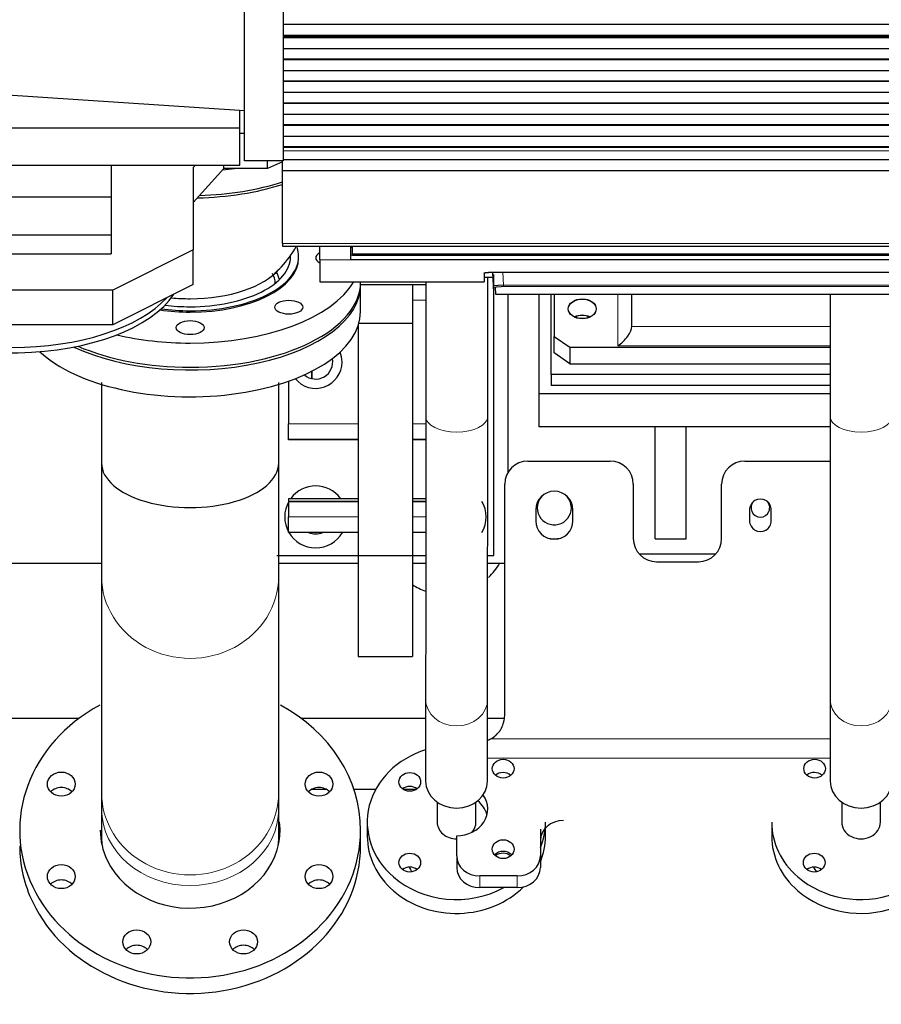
# Model space of a CAD drawing. Header units: inches. Extents: x 0 to 29700, y -16 to 21000.
# Tile 6 of 256: x 3437 to 3993, y 8010 to 8646. Entities that reach past the tile are written whole.
import ezdxf

# ---------------------------------------------------------------- set-up
doc = ezdxf.new("R2010")
doc.units = ezdxf.units.IN
doc.layers.add('1', color=7, linetype='Continuous', true_color=0xffffff)
doc.layers.add('254', color=7, linetype='Continuous', true_color=0xffffff)

msp = doc.modelspace()

# ---------------------------------------------------------------- linework, layer by layer
at = {"layer": '1', "color": 2, "linetype": 'Continuous', "lineweight": 25}
for p, q in [((3582.251, 8554.562), (3582.251, 8749.562)), ((3607.251, 8749.562), (3607.251, 8554.562)), ((4822.751, 8642.521), (3607.264, 8642.521)), ((4822.751, 8635.289), (3607.264, 8635.289)), ((3607.264, 8635.153), (4822.751, 8635.153)), ((4822.751, 8634.486), (3607.264, 8634.486)), ((4822.751, 8633.85), (3607.264, 8633.85)), ((4822.751, 8626.779), (3607.264, 8626.779)), ((4822.751, 8620.061), (3607.264, 8620.061)), ((4822.751, 8619.708), (3607.264, 8619.708)), ((4822.751, 8612.637), (3607.264, 8612.637)), ((4822.751, 8605.919), (3607.264, 8605.919)), ((4822.751, 8605.566), (3607.264, 8605.566)), ((3582.251, 8586.719), (3358.251, 8601.562)), ((4822.751, 8598.494), (3607.264, 8598.494)), ((3579.251, 8575.724), (3579.251, 8586.919)), ((4822.751, 8591.777), (3607.264, 8591.777)), ((4822.751, 8591.423), (3607.264, 8591.423)), ((4822.751, 8584.352), (3607.264, 8584.352)), ((3359.251, 8575.724), (3579.251, 8575.724)), ((3579.251, 8551.724), (3579.251, 8575.724)), ((4822.751, 8577.635), (3607.264, 8577.635)), ((4822.751, 8577.281), (3607.264, 8577.281)), ((3582.251, 8572.079), (3579.251, 8572.079)), ((4822.751, 8570.21), (3607.264, 8570.21)), ((4822.751, 8563.493), (3607.264, 8563.493)), ((4822.751, 8563.139), (3607.264, 8563.139)), ((4822.751, 8555.007), (3607.264, 8555.007)), ((3359.251, 8551.724), (3579.251, 8551.724)), ((3496.251, 8551.725), (3496.251, 8531.106)), ((3550.73, 8551.725), (3549.251, 8550.079)), ((3549.251, 8550.079), (3549.251, 8497.079)), ((3569.025, 8549.562), (3549.251, 8527.562)), ((3569.025, 8549.562), (3569.025, 8551.724)), ((3597.251, 8549.562), (3569.025, 8549.562)), ((3607.251, 8554.562), (3582.251, 8554.562)), ((3597.251, 8549.562), (3597.251, 8554.562)), ((3606.751, 8553.727), (3597.251, 8549.562)), ((3606.751, 8548.111), (3606.751, 8554.562)), ((3606.751, 8501.147), (3606.751, 8548.111)), ((4822.751, 8548.111), (3606.751, 8548.111)), ((3496.251, 8531.106), (3361.251, 8531.106)), ((3496.251, 8531.106), (3496.251, 8506.52)), ((3496.251, 8506.52), (3361.251, 8506.52)), ((3496.251, 8506.52), (3496.251, 8494.484)), ((3606.751, 8501.147), (3606.751, 8499.413)), ((3606.751, 8499.413), (4822.751, 8499.413)), ((3631.001, 8490.563), (3631.001, 8499.413)), ((3651.001, 8490.563), (3651.001, 8499.413)), ((3652.001, 8494.428), (3652.001, 8499.413)), ((3361.251, 8494.484), (3496.251, 8494.484)), ((3549.251, 8497.079), (3497.251, 8471.079)), ((3549.251, 8474.562), (3549.251, 8497.079)), ((3631.001, 8492.157), (3631.001, 8495.656)), ((3652.001, 8493.639), (3652.001, 8494.428)), ((3652.001, 8493.639), (4235.001, 8493.639)), ((3631.001, 8490.563), (3631.001, 8476.326)), ((4236.001, 8490.563), (3651.001, 8490.563)), ((3737.001, 8482.034), (3737.001, 8476.326)), ((3737.001, 8479.326), (3742.713, 8479.326)), ((3742.001, 8482.531), (4144.001, 8482.531)), ((3743.007, 8473.719), (3742.545, 8482.531)), ((3549.251, 8474.562), (3497.251, 8448.562)), ((3631.001, 8476.326), (3737.001, 8476.326)), ((3743.231, 8469.433), (3743.007, 8473.719)), ((3744.005, 8472.775), (3744.23, 8468.485)), ((3497.251, 8471.079), (3367.251, 8471.079)), ((3497.251, 8448.562), (3497.251, 8471.079)), ((3744.23, 8468.485), (4142.772, 8468.485)), ((3497.251, 8448.562), (3367.251, 8448.562))]:
    msp.add_line(p, q, dxfattribs=at)
at = {"layer": '1', "color": 110, "linetype": 'Continuous', "lineweight": 13}
for p, q in [((4822.751, 8560.865), (3607.264, 8560.865)), ((4822.751, 8501.147), (3606.751, 8501.147)), ((3652.006, 8498.439), (3651.001, 8498.439)), ((3651.001, 8490.563), (3631.001, 8490.563)), ((3749.036, 8482.531), (3749.472, 8474.199)), ((3749.472, 8474.199), (3749.472, 8473.256)), ((3749.472, 8474.199), (4137.529, 8474.199)), ((4137.529, 8473.256), (3749.472, 8473.256))]:
    msp.add_line(p, q, dxfattribs=at)
at = {"layer": '1', "color": 2, "linetype": 'Continuous', "lineweight": 25}
for centre, start_param, end_param in [((3547.251, 8585.509), 1.6135024, 2.1423698), ((3432.251, 8485.509), 0.3926991, 2.8234082), ((3432.251, 8488.974), 0.429711, 2.7119799)]:
    msp.add_ellipse(centre, major_axis=(-110, 0), ratio=0.5, start_param=start_param, end_param=end_param, dxfattribs=at)
at = {"layer": '1', "color": 110, "linetype": 'Continuous', "lineweight": 13}
msp.add_ellipse((3744.005, 8473.771), major_axis=(-0.999, -0.052), ratio=0.9964159, start_param=0, end_param=1.5186238, dxfattribs=at)
at = {"layer": '1', "color": 2, "linetype": 'Continuous', "lineweight": 25}
msp.add_open_spline([(4236.001, 8493.528), (3651.001, 8493.528)], degree=1, dxfattribs=at)
at = {"layer": '1', "color": 110, "linetype": 'Continuous', "lineweight": 13}
msp.add_open_spline([(4235.001, 8494.428), (3652.001, 8494.428)], degree=1, dxfattribs=at)
at = {"layer": '1', "color": 2, "linetype": 'Continuous', "lineweight": 25}
msp.add_open_spline([(3737.001, 8482.034), (3737.001, 8482.05), (3737.009, 8482.066), (3737.041, 8482.098), (3737.089, 8482.129), (3737.168, 8482.161), (3737.227, 8482.18), (3737.24, 8482.184), (3737.265, 8482.191), (3737.279, 8482.195), (3737.32, 8482.207), (3737.35, 8482.214), (3737.444, 8482.237), (3737.583, 8482.266), (3737.751, 8482.294), (3737.887, 8482.314), (3737.934, 8482.321), (3738.007, 8482.331), (3738.032, 8482.334), (3738.082, 8482.34), (3738.108, 8482.344), (3738.239, 8482.36), (3738.349, 8482.372), (3738.579, 8482.395), (3738.82, 8482.417), (3739.082, 8482.436), (3739.253, 8482.448), (3739.287, 8482.45), (3739.357, 8482.455), (3739.392, 8482.457), (3739.498, 8482.463), (3739.569, 8482.467), (3739.786, 8482.479), (3740.08, 8482.493), (3740.387, 8482.504), (3740.621, 8482.511), (3740.7, 8482.514), (3740.86, 8482.518), (3740.94, 8482.52), (3741.183, 8482.524), (3741.507, 8482.529), (3741.836, 8482.531), (3742.001, 8482.531)], degree=3, knots=[0, 0, 0, 0, 0.0625, 0.0625, 0.125, 0.1875, 0.1875, 0.203125, 0.203125, 0.21875, 0.21875, 0.25, 0.25, 0.3125, 0.375, 0.375, 0.40625, 0.40625, 0.421875, 0.421875, 0.4375, 0.4375, 0.5, 0.5, 0.5625, 0.625, 0.625, 0.640625, 0.640625, 0.65625, 0.65625, 0.6875, 0.6875, 0.75, 0.8125, 0.8125, 0.84375, 0.84375, 0.875, 0.875, 0.9375, 1, 1, 1, 1], dxfattribs=at)
at = {"layer": '1', "color": 110, "linetype": 'Continuous', "lineweight": 13}
for points, knots in [([(3749.472, 8474.199), (3749.258, 8474.198), (3748.83, 8474.193), (3748.407, 8474.185), (3748.145, 8474.179), (3748.092, 8474.178), (3747.988, 8474.176), (3747.832, 8474.172), (3747.678, 8474.168), (3747.374, 8474.159), (3746.976, 8474.146), (3746.593, 8474.131), (3746.359, 8474.12), (3746.312, 8474.118), (3746.219, 8474.114), (3746.173, 8474.112), (3746.035, 8474.105), (3745.945, 8474.1), (3745.681, 8474.086), (3745.342, 8474.067), (3745.03, 8474.045), (3744.807, 8474.028), (3744.734, 8474.022), (3744.627, 8474.014), (3744.592, 8474.011), (3744.523, 8474.005), (3744.488, 8474.002), (3744.32, 8473.987), (3744.195, 8473.974), (3743.962, 8473.949), (3743.747, 8473.923), (3743.568, 8473.897), (3743.468, 8473.88), (3743.448, 8473.876), (3743.41, 8473.869), (3743.392, 8473.866), (3743.339, 8473.856), (3743.306, 8473.849), (3743.216, 8473.828), (3743.115, 8473.801), (3743.055, 8473.773), (3743.016, 8473.746), (3743.006, 8473.732), (3743.007, 8473.719)], [0, 0, 0, 0, 0.0625, 0.125, 0.125, 0.140625, 0.140625, 0.15625, 0.1875, 0.1875, 0.25, 0.3125, 0.3125, 0.328125, 0.328125, 0.34375, 0.34375, 0.375, 0.375, 0.4375, 0.5, 0.5, 0.53125, 0.53125, 0.546875, 0.546875, 0.5625, 0.5625, 0.625, 0.625, 0.6875, 0.75, 0.75, 0.765625, 0.765625, 0.78125, 0.78125, 0.8125, 0.8125, 0.875, 0.9375, 0.9375, 1, 1, 1, 1]), ([(3749.472, 8473.256), (3749.291, 8473.256), (3748.929, 8473.254), (3748.57, 8473.249), (3748.347, 8473.245), (3748.303, 8473.244), (3748.215, 8473.243), (3748.171, 8473.242), (3748.039, 8473.239), (3747.952, 8473.236), (3747.695, 8473.229), (3747.358, 8473.218), (3747.033, 8473.205), (3746.835, 8473.195), (3746.795, 8473.193), (3746.717, 8473.189), (3746.678, 8473.187), (3746.561, 8473.181), (3746.485, 8473.177), (3746.261, 8473.163), (3745.975, 8473.144), (3745.711, 8473.123), (3745.522, 8473.106), (3745.43, 8473.097), (3745.341, 8473.088), (3745.282, 8473.082), (3745.253, 8473.079), (3745.111, 8473.063), (3745.005, 8473.051), (3744.809, 8473.024), (3744.628, 8472.998), (3744.477, 8472.969), (3744.393, 8472.951), (3744.376, 8472.948), (3744.344, 8472.94), (3744.329, 8472.937), (3744.284, 8472.926), (3744.256, 8472.918), (3744.18, 8472.896), (3744.096, 8472.866), (3744.046, 8472.836), (3744.021, 8472.813), (3744.012, 8472.802), (3744.007, 8472.79), (3744.005, 8472.782), (3744.005, 8472.778), (3744.005, 8472.775)], [0, 0, 0, 0, 0.0625, 0.125, 0.125, 0.140625, 0.140625, 0.15625, 0.15625, 0.1875, 0.1875, 0.25, 0.3125, 0.3125, 0.328125, 0.328125, 0.34375, 0.34375, 0.375, 0.375, 0.4375, 0.5, 0.5, 0.53125, 0.546875, 0.546875, 0.5625, 0.5625, 0.625, 0.625, 0.6875, 0.75, 0.75, 0.765625, 0.765625, 0.78125, 0.78125, 0.8125, 0.8125, 0.875, 0.9375, 0.9375, 0.96875, 0.984375, 0.984375, 1, 1, 1, 1])]:
    msp.add_open_spline(points, degree=3, knots=knots, dxfattribs=at)
at = {"layer": '254', "color": 2, "linetype": 'Continuous', "lineweight": 25}
for p, q in [((3612.076, 8492.675), (3612.074, 8492.86)), ((3617.255, 8491.809), (3617.255, 8492.675)), ((3743.251, 8299.602), (3743.251, 8481.182)), ((3657.251, 8474.602), (3690.751, 8474.602)), ((3657.251, 8457.154), (3657.251, 8474.475)), ((3657.255, 8476.22), (3657.255, 8476.326)), ((3690.751, 8474.602), (3699.251, 8474.602)), ((3690.751, 8474.602), (3690.751, 8449.602)), ((3752.251, 8468.488), (3752.251, 8353.157)), ((3752.251, 8468.488), (3752.251, 8353.157)), ((3772.251, 8468.488), (3772.251, 8403.989)), ((3772.251, 8468.488), (3772.251, 8403.989)), ((3780.251, 8416.561), (3780.251, 8468.488)), ((3782.251, 8468.487), (3782.251, 8441.31)), ((3832.251, 8447.521), (3832.251, 8468.486)), ((3655.751, 8448.102), (3655.751, 8299.602)), ((3656.208, 8449.602), (3690.751, 8449.602)), ((3690.751, 8449.602), (3690.751, 8299.602)), ((3782.251, 8441.234), (3782.251, 8441.31)), ((3782.251, 8441.235), (3782.251, 8441.157)), ((3782.251, 8441.157), (3792.251, 8434.086)), ((3782.251, 8430.551), (3782.251, 8441.157)), ((3792.251, 8434.086), (3960.246, 8434.086)), ((3792.251, 8434.086), (3792.251, 8423.48)), ((3792.251, 8423.48), (3782.251, 8430.551)), ((3792.251, 8423.48), (3960.246, 8423.48)), ((3625.751, 8413.89), (3625.751, 8418.628)), ((3625.751, 8418.628), (3625.751, 8413.89)), ((3625.751, 8418.628), (3625.751, 8413.89)), ((3625.751, 8413.89), (3625.751, 8418.628)), ((3780.251, 8416.561), (3780.251, 8409.49)), ((3960.247, 8416.561), (3780.251, 8416.561)), ((3610.751, 8412.247), (3610.751, 8384.602)), ((3960.247, 8409.49), (3780.251, 8409.49)), ((3772.251, 8403.989), (3772.251, 8382.776)), ((3960.258, 8403.989), (3772.251, 8403.989)), ((3772.251, 8403.989), (3772.251, 8382.776)), ((3960.258, 8403.989), (3772.251, 8403.989)), ((3610.751, 8374.602), (3610.751, 8384.602)), ((3960.258, 8382.776), (3772.251, 8382.776)), ((3960.258, 8382.776), (3772.251, 8382.776)), ((3847.251, 8310.493), (3847.251, 8382.775)), ((3847.251, 8310.493), (3847.251, 8382.775)), ((3867.251, 8310.493), (3867.251, 8382.775)), ((3867.251, 8310.493), (3867.251, 8382.775)), ((3655.751, 8374.602), (3610.751, 8374.602)), ((3610.751, 8374.449), (3610.751, 8374.602)), ((3655.753, 8374.449), (3610.751, 8374.449)), ((3699.249, 8374.602), (3690.751, 8374.602)), ((3699.249, 8374.449), (3690.751, 8374.449)), ((3765.251, 8360.67), (3818.251, 8360.67)), ((3905.251, 8360.67), (3960.251, 8360.67)), ((3750.251, 8197.187), (3750.251, 8345.67)), ((3833.251, 8345.67), (3833.251, 8310.67)), ((3890.251, 8310.67), (3890.251, 8345.67)), ((3610.751, 8336.602), (3610.751, 8334.602)), ((3610.751, 8336.602), (3655.751, 8336.602)), ((3655.751, 8334.602), (3610.751, 8334.602)), ((3610.751, 8334.602), (3610.751, 8324.602)), ((3610.751, 8334.602), (3655.751, 8334.602)), ((3690.749, 8336.602), (3699.249, 8336.602)), ((3690.749, 8334.602), (3699.249, 8334.602)), ((3699.249, 8334.602), (3690.751, 8334.602)), ((3770.251, 8329.17), (3770.251, 8322.17)), ((3794.251, 8322.17), (3794.251, 8329.17)), ((3908.251, 8329.17), (3908.251, 8322.17)), ((3922.251, 8322.17), (3922.251, 8329.17)), ((3610.751, 8314.602), (3610.751, 8324.602)), ((3655.751, 8314.602), (3610.751, 8314.602)), ((3699.247, 8314.602), (3690.751, 8314.602)), ((3847.251, 8310.493), (3867.251, 8310.493)), ((3847.251, 8310.493), (3867.251, 8310.493)), ((3886.283, 8300.493), (3837.254, 8300.493)), ((3886.283, 8300.493), (3837.254, 8300.493)), ((3490.21, 8294.562), (3374.488, 8294.562)), ((3603.251, 8299.602), (3655.753, 8299.602)), ((3655.752, 8294.562), (3604.481, 8294.562)), ((3655.751, 8299.602), (3655.751, 8234.602)), ((3655.751, 8299.602), (3690.751, 8299.602)), ((3690.751, 8299.602), (3690.751, 8234.602)), ((3690.751, 8299.602), (3699.245, 8299.602)), ((3699.284, 8294.562), (3690.82, 8294.562)), ((3739.245, 8299.602), (3743.251, 8299.602)), ((3750.313, 8294.562), (3739.309, 8294.562)), ((3848.251, 8295.67), (3875.251, 8295.67)), ((3655.751, 8234.602), (3690.751, 8234.602)), ((3699.229, 8207.023), (3699.211, 8154.032)), ((3739.211, 8154.018), (3739.229, 8207.009)), ((3960.229, 8207.023), (3960.211, 8154.031)), ((3475.603, 8194.562), (3388.974, 8194.562)), ((3699.254, 8194.562), (3618.984, 8194.562)), ((3749.767, 8194.562), (3739.328, 8194.562)), ((3635.481, 8148.562), (3625.324, 8148.562)), ((3666.917, 8148.562), (3652.989, 8148.562)), ((3692.953, 8148.562), (3685.021, 8148.562)), ((3739.211, 8154.018), (3739.211, 8154.019)), ((3706.706, 8140.495), (3706.702, 8127.634)), ((3731.702, 8127.626), (3731.706, 8140.487)), ((3967.706, 8140.495), (3967.702, 8127.634)), ((3992.702, 8127.625), (3992.706, 8140.487)), ((3661.535, 8127.528), (3661.532, 8118.554)), ((3773.251, 8123.142), (3773.251, 8105.821)), ((3776.532, 8118.516), (3776.534, 8123.752)), ((3776.535, 8127.49), (3776.535, 8127.492)), ((3922.535, 8127.528), (3922.532, 8118.554)), ((3489.251, 8122.306), (3489.251, 8122.301)), ((3657.251, 8112.301), (3657.251, 8122.301)), ((3661.532, 8118.556), (3661.532, 8118.554)), ((3719.251, 8105.821), (3719.251, 8118.811)), ((3922.532, 8118.556), (3922.532, 8118.554)), ((3437.251, 8112.31), (3437.251, 8112.301)), ((3719.251, 8105.821), (3719.251, 8098.321)), ((3773.251, 8105.821), (3773.251, 8098.321)), ((3758.251, 8092.831), (3734.251, 8092.831)), ((3758.251, 8085.331), (3734.251, 8085.331))]:
    msp.add_line(p, q, dxfattribs=at)
at = {"layer": '254', "color": 110, "linetype": 'Continuous', "lineweight": 13}
for p, q in [((3823.251, 8434.946), (3823.251, 8468.487)), ((3699.251, 8464.602), (3690.751, 8464.602)), ((3832.251, 8447.521), (3960.251, 8447.521)), ((3960.249, 8434.946), (3823.251, 8434.946)), ((3610.751, 8384.602), (3655.753, 8384.602)), ((3690.751, 8384.602), (3699.249, 8384.602)), ((3610.751, 8324.602), (3655.753, 8324.602)), ((3690.751, 8324.602), (3699.247, 8324.602)), ((3739.229, 8207.009), (3739.228, 8207.073)), ((3960.217, 8181.369), (3741.362, 8181.369)), ((3739.218, 8168.869), (3960.213, 8168.869)), ((3734.251, 8092.831), (3734.251, 8085.331)), ((3758.251, 8092.831), (3758.251, 8085.331))]:
    msp.add_line(p, q, dxfattribs=at)
at = {"layer": '254', "color": 2, "linetype": 'Continuous', "lineweight": 25}
for centre, radius, start, end in [((3628.251, 8424.602), 17, 0, 22.0725), ((3628.251, 8424.602), 17, 219.200625, 0), ((3628.251, 8424.602), 11, 228.6675, 11.7), ((3765.251, 8345.67), 15, 90, 180), ((3818.251, 8345.67), 15, 0, 90), ((3905.251, 8345.67), 15, 90, 180), ((3628.251, 8324.602), 20, 36.871875, 143.128125), ((3782.251, 8329.17), 12, 0, 180), ((3628.251, 8324.602), 20, 149.99625, 270), ((3718.251, 8324.602), 20, 330.001875, 30.00375), ((3782.251, 8330.493), 11, 133.12125, 0), ((3782.251, 8330.493), 11, 133.12125, 0), ((3782.251, 8330.493), 11, 0, 46.884375), ((3782.251, 8330.493), 11, 0, 46.884375), ((3915.251, 8329.17), 7, 0, 180.000001), ((3915.251, 8330.493), 6, 134.8875, 270), ((3915.251, 8330.493), 6, 134.8875, 270), ((3915.251, 8330.493), 6, 270, 45.1125), ((3915.251, 8330.493), 6, 270, 45.1125), ((3782.251, 8322.17), 12, 180, 0), ((3915.251, 8322.17), 7, 180, 0.000001), ((3628.251, 8324.602), 11, 245.385, 294.620625), ((3628.251, 8324.602), 20, 270, 330.001875), ((3782.251, 8330.493), 20, 257.686875, 282.3075), ((3782.251, 8330.493), 20, 257.686875, 282.3075), ((3848.251, 8310.67), 15, 180, 270), ((3875.251, 8310.67), 15, 270, 0), ((3712.251, 8314.562), 40, 313.374375, 329.99625), ((3712.251, 8314.562), 40, 237.481875, 250.880625)]:
    msp.add_arc(centre, radius, start, end, dxfattribs=at)
for centre, major_axis, ratio, start_param, end_param in [((3547.255, 8602.662), (110, 0), 0.4999759, 4.9042224, 4.97589), ((3547.255, 8587.073), (110, 0), 0.4999759, 4.7681522, 5.2838642), ((3547.255, 8492.675), (70, 0), 0.4999759, 0, 0.165326), ((3547.255, 8492.675), (64.821, 0), 0.4999759, 4.7123889, 6.2831853), ((3547.255, 8492.675), (70, 0), 0.4999759, 4.7123889, 6.2831853), ((3547.255, 8491.809), (70, 0), 0.4999759, 4.7123889, 6.283185), ((3637.255, 8491.809), (9, 0), 0.4999759, 2.339112, 3.9440731), ((3547.255, 8496.56), (-62.214, 0), 0.4999759, 1.5707963, 2.7456536), ((3547.255, 8474.488), (-55, 0), 0.4999759, 3.1782115, 3.4081369), ((3547.251, 8474.475), (-58, 0), 0.4999759, 3.2572432, 3.4273815), ((3547.251, 8474.475), (110, 0), 0.4999759, 3.9616448, 6.2831848), ((3547.255, 8491.809), (110, 0), 0.4999759, 4.7123889, 5.9978892), ((3547.255, 8476.22), (110, 0), 0.4999759, 4.7123889, 6.283185), ((3547.255, 8496.56), (-62.214, 0), 0.4999759, 1.3747413, 1.5707963), ((3547.255, 8492.675), (64.821, 0), 0.4999759, 4.4591962, 4.7123889), ((3547.251, 8457.154), (-110, 0), 0.4999759, 0.4904793, 3.1415921), ((3547.255, 8491.809), (70, 0), 0.4999759, 4.4297438, 4.7123889), ((3547.255, 8492.675), (70, 0), 0.4999759, 4.4421138, 4.7123889), ((3800.251, 8448.381), (9, 0), 0.7071068, 1.5707963, 2.156507), ((3800.251, 8448.228), (9, 0), 0.7071068, 1.5707963, 2.1344177), ((3800.251, 8448.381), (9, 0), 0.7071068, 0.9850856, 1.5707963), ((3800.251, 8448.228), (9, 0), 0.7071068, 1.007175, 1.5707963), ((3823.251, 8441.31), (-8.315, -8.315), 0.4142136, 1.1780972, 2.7488936), ((3547.255, 8491.809), (110, 0), 0.4999759, 4.2677554, 4.7123889), ((3547.255, 8476.22), (110, 0), 0.4999759, 3.9941423, 4.7123889), ((3547.251, 8359.205), (57.15, 0), 0.4999759, 3.1411999, 6.2831853), ((3547.251, 8122.301), (110, 0), 0.8660115, 2.1295109, 3.5342906), ((3547.251, 8122.301), (110, 0), 0.8660115, 0, 1.0129691), ((3719.035, 8127.509), (57.5, -0.019), 0.8668671, 1.9229011, 3.9272372), ((3749.088, 8153.556), (-7, 0.002), 0.8668671, 3.9086821, 5.4838963), ((3949.984, 8153.563), (-7, 0.002), 0.8668671, 3.8974902, 5.4739807), ((3464.102, 8142.128), (9, 0), 0.8660115, 0.6964706, 2.4450637), ((3630.4, 8142.128), (9, 0), 0.8660115, 0.6964719, 2.4450624), ((3688.981, 8144.59), (7, -0.002), 0.8668671, 0.8321794, 2.3093169), ((3719.211, 8154.025), (20, -0.007), 0.8668671, 3.1418367, 6.2831853), ((3980.211, 8154.025), (20, -0.007), 0.8668671, 3.1418367, 6.2831853), ((3719.251, 8136.132), (-20, 0), 0.8660254, 1.5707963, 3.6859227), ((3719.251, 8128.632), (-20, 0), 0.8660254, 3.3597861, 3.9651317), ((3547.251, 8122.301), (-58, 0), 0.8660115, 0.3926971, 3.2494871), ((3719.202, 8127.63), (-12.5, 0.004), 0.8668671, 0.0000477, 1.5749673), ((3719.202, 8127.63), (-12.5, 0.004), 0.8668671, 2.494374, 3.1418367), ((3788.251, 8115.642), (-15, 0), 0.8660254, 4.712389, 6.2831853), ((3719.035, 8127.509), (57.5, -0.019), 0.8668671, 5.9439433, 6.2831853), ((3980.035, 8127.509), (57.5, -0.019), 0.8668671, 3.1415445, 3.9272372), ((3980.035, 8127.509), (57.5, -0.019), 0.8668671, 3.9272372, 6.2831853), ((3980.202, 8127.63), (-12.5, 0.004), 0.8668671, 0.0000477, 3.1418367), ((3547.251, 8122.301), (110, 0), 0.8660115, 3.5342906, 6.2831853), ((3547.251, 8122.301), (-58, 0), 0.8660115, 0, 0.3926971), ((3547.251, 8112.301), (58, 0), 0.8660115, 3.0140643, 3.0418476), ((3547.251, 8117.301), (57.15, 0), 0.8660254, 3.1411999, 3.2394729), ((3547.251, 8117.301), (57.15, 0), 0.8660254, 6.1852069, 6.2831853), ((3547.251, 8112.301), (58, 0), 0.8660115, 0.0997459, 0.1293948), ((3719.032, 8118.535), (-57.5, 0.019), 0.8668671, 0, 0.7856445), ((3719.032, 8118.535), (-57.5, 0.019), 0.8668671, 2.8024488, 3.1416427), ((3980.032, 8118.535), (-57.5, 0.019), 0.8668671, 0, 0.7856445), ((3980.032, 8118.535), (-57.5, 0.019), 0.8668671, 0.7856445, 3.1416427), ((3547.251, 8112.301), (-110, 0), 0.8660115, 0, 0.3926979), ((3547.251, 8112.301), (-110, 0), 0.8660115, 0.3926979, 3.1415924), ((3734.251, 8105.821), (15, 0), 0.8660254, 3.1415927, 4.712389), ((3749.251, 8102.651), (-7, 0), 0.8660254, 3.808592, 5.6161859), ((3749.086, 8101.454), (-7, 0.002), 0.8668671, 3.9251755, 5.467403), ((3758.251, 8105.821), (15, 0), 0.8660254, 4.712389, 6.2831853), ((3688.979, 8092.487), (7, -0.002), 0.8668671, 0.8321794, 2.3093169), ((3719.03, 8111.555), (-34, 0.011), 0.8668671, 0.4577384, 0.5750573), ((3734.251, 8098.321), (15, 0), 0.8660254, 3.1415927, 4.712389), ((3758.251, 8098.321), (15, 0), 0.8660254, 4.712389, 6.2831853), ((3949.979, 8092.487), (7, -0.002), 0.8668671, 0.8321794, 2.3093169), ((3980.03, 8111.555), (-34, 0.011), 0.8668671, 0.4577384, 0.5750573), ((3719.035, 8127.509), (57.5, -0.019), 0.8668671, 3.9272372, 5.2748822), ((3464.102, 8082.474), (9, 0), 0.8660115, 0.6964706, 2.4450637), ((3630.4, 8082.474), (9, 0), 0.8660115, 0.6964719, 2.4450624), ((3719.032, 8118.535), (-57.5, 0.019), 0.8668671, 0.7856445, 2.4268321), ((3512.809, 8040.293), (9, 0), 0.8660115, 0.696471, 2.4450633), ((3581.692, 8040.293), (9, 0), 0.8660115, 0.6964715, 2.4450628)]:
    msp.add_ellipse(centre, major_axis=major_axis, ratio=ratio, start_param=start_param, end_param=end_param, dxfattribs=at)
for centre, major_axis, ratio in [((3610.894, 8459.991), (9, 0), 0.4999759), ((3800.251, 8458.988), (-9, 0), 0.7071068), ((3800.251, 8458.835), (-9, 0), 0.7071068), ((3547.255, 8446.811), (9, 0), 0.4999759), ((3749.251, 8162.113), (-7, 0), 0.8660254), ((3950.251, 8162.113), (-7, 0), 0.8660254), ((3464.102, 8152.128), (-9, 0), 0.8660115), ((3630.4, 8152.128), (-9, 0), 0.8660115), ((3688.984, 8153.563), (-7, 0.002), 0.8668671), ((3749.251, 8110.151), (-7, 0), 0.8660254), ((3688.982, 8101.461), (-7, 0.002), 0.8668671), ((3949.982, 8101.461), (-7, 0.002), 0.8668671), ((3464.102, 8092.475), (-9, 0), 0.8660115), ((3630.4, 8092.475), (-9, 0), 0.8660115), ((3512.809, 8050.293), (-9, 0), 0.8660115), ((3581.692, 8050.293), (-9, 0), 0.8660115)]:
    msp.add_ellipse(centre, major_axis=major_axis, ratio=ratio, dxfattribs=at)
at = {"layer": '254', "color": 110, "linetype": 'Continuous', "lineweight": 13}
for centre, major_axis, ratio, start_param, end_param in [((3719.251, 8389.397), (20, 0), 0.5021044, 3.1415927, 6.2827926), ((3980.251, 8389.397), (20, 0), 0.5021044, 3.1415927, 6.2827926), ((3547.251, 8286.265), (57.15, 0), 0.9265286, 3.1411018, 6.2831853), ((3719.229, 8207.016), (20, -0.007), 0.8668671, 3.1418367, 6.2831853), ((3980.229, 8207.016), (20, -0.007), 0.8668671, 3.1418367, 6.2831853), ((3547.251, 8146.497), (57.15, 0), 0.9265286, 3.1412, 6.2831853), ((3547.251, 8136.151), (57.15, 0), 0.8660254, 3.1430653, 6.2831853)]:
    msp.add_ellipse(centre, major_axis=major_axis, ratio=ratio, start_param=start_param, end_param=end_param, dxfattribs=at)
at = {"layer": '254', "color": 2, "linetype": 'Continuous', "lineweight": 25}
for points, knots in [([(3601.833, 8482.121), (3603.36, 8483.372), (3608.828, 8488.307), (3613.102, 8494.538), (3615.828, 8499.337), (3615.865, 8499.403)], [0, 0, 0, 0, 0.2631656, 0.989786, 1, 1, 1, 1]), ([(3699.251, 8389.397), (3699.251, 8370.539), (3699.25, 8334.429), (3699.246, 8285.15), (3699.239, 8241.988), (3699.232, 8217.907), (3699.229, 8207.022)], [0, 0, 0, 0, 0.2489299, 0.5000011, 0.7510718, 1, 1, 1, 1]), ([(3739.229, 8207.009), (3739.232, 8217.896), (3739.239, 8241.979), (3739.246, 8285.143), (3739.25, 8334.426), (3739.251, 8370.538), (3739.251, 8389.397)], [0, 0, 0, 0, 0.24893, 0.5000012, 0.7510719, 1, 1, 1, 1]), ([(3960.251, 8389.397), (3960.251, 8370.539), (3960.25, 8334.429), (3960.246, 8285.149), (3960.239, 8241.988), (3960.232, 8217.907), (3960.229, 8207.022)], [0, 0, 0, 0, 0.2489299, 0.5000011, 0.7510718, 1, 1, 1, 1]), ([(3490.101, 8359.205), (3490.101, 8351.03), (3490.101, 8335.577), (3490.101, 8315.144), (3490.101, 8298.3), (3490.101, 8289.828), (3490.101, 8286.265)], [0, 0, 0, 0, 0.2482828, 0.5, 0.7517172, 1, 1, 1, 1]), ([(3604.401, 8286.265), (3604.401, 8289.828), (3604.401, 8298.3), (3604.401, 8315.144), (3604.401, 8335.577), (3604.401, 8351.03), (3604.401, 8359.205)], [0, 0, 0, 0, 0.2482828, 0.5, 0.7517172, 1, 1, 1, 1]), ([(3741.362, 8181.369), (3742.53, 8181.971), (3744.294, 8183.219), (3746.313, 8185.392), (3748.005, 8187.857), (3749.209, 8190.566), (3750.055, 8193.863), (3750.251, 8195.918), (3750.251, 8197.187)], [0, 0, 0, 0, 0.206785, 0.3369725, 0.4655405, 0.6760905, 0.8007742, 1, 1, 1, 1]), ([(3739.235, 8180.518), (3739.266, 8180.528), (3739.298, 8180.538), (3739.561, 8180.621), (3739.791, 8180.7), (3740.474, 8180.956), (3740.922, 8181.15), (3741.362, 8181.369)], [0, 0, 0, 0, 0.0431767, 0.0431767, 0.3621178, 0.3621178, 1, 1, 1, 1])]:
    msp.add_open_spline(points, degree=3, knots=knots, dxfattribs=at)
for points in [[(3739.251, 8389.397), (3739.251, 8479.324)], [(3699.251, 8476.325), (3699.251, 8389.397)], [(3960.251, 8468.485), (3960.251, 8389.397)], [(3490.101, 8411.434), (3490.101, 8359.205)], [(3604.401, 8359.205), (3604.401, 8411.325)], [(3490.101, 8286.265), (3490.101, 8146.497)], [(3604.401, 8146.497), (3604.401, 8286.265)], [(3490.101, 8146.497), (3490.101, 8136.151)], [(3604.401, 8136.151), (3604.401, 8146.497)], [(3490.101, 8136.151), (3490.101, 8117.301)], [(3604.401, 8117.301), (3604.401, 8136.151)]]:
    msp.add_open_spline(points, degree=1, dxfattribs=at)

doc.saveas('drawing.dxf')
